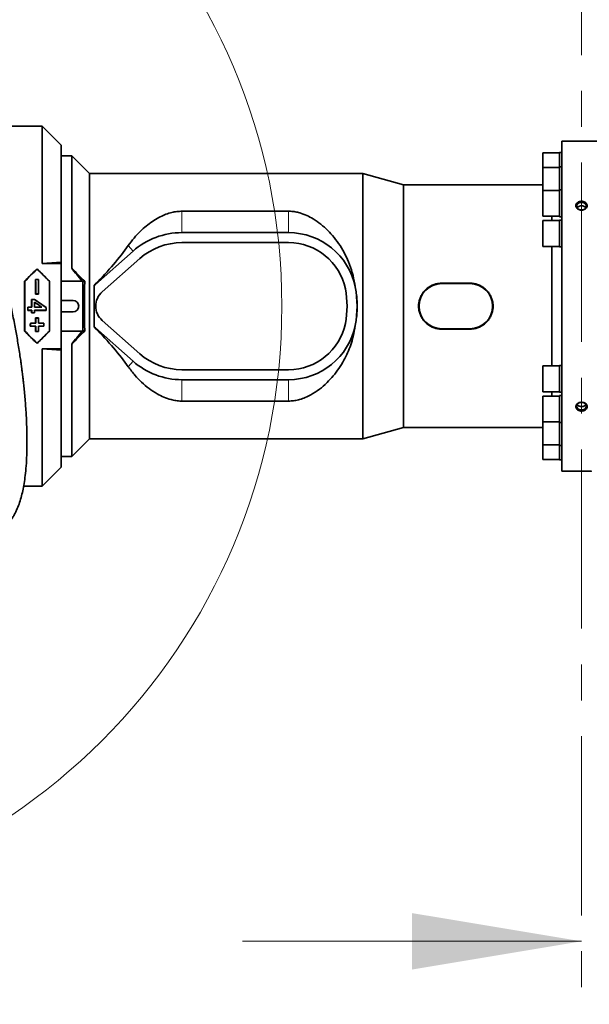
# Model space of a CAD drawing. Header units: millimetres. Extents: x 0 to 11920, y 0 to 8400.
# Tile 93 of 121: x 8437 to 8841, y 3374 to 4072. Entities that reach past the tile are written whole.
import ezdxf

# ---------------------------------------------------------------- set-up
doc = ezdxf.new("R2010")
doc.units = ezdxf.units.MM
doc.header["$LTSCALE"] = 20
doc.linetypes.add('CENTER', pattern=[10.16, 6.35, -1.27, 1.27, -1.27])
doc.layers.add('SVART_TEXT', color=7, linetype='Continuous')
doc.styles.add('SLDTEXTSTYLE0', font='TXT', dxfattribs={"width": 0.605})
doc.dimstyles.new('SLDDIMSTYLE16', dxfattribs={"dimtxt": 70, "dimasz": 70, "dimexe": 0, "dimexo": 0.0625, "dimgap": 17.5, "dimtad": 1, "dimdec": 1, "dimrnd": 1e-09, "dimzin": 12, "dimdsep": 46, "dimtxsty": 'SLDTEXTSTYLE0', "dimsah": 1, "dimcen": 0.09, "dimse1": 1, "dimsd1": 1, "dimadec": 0, "dimazin": 3, "dimtfac": 1, "dimtofl": 0, "dimtmove": 0, "dimatfit": 3, "dimfxl": 1, "dimfrac": 2, "dimtolj": 1, "dimtzin": 12, "dimarcsym": 0})
doc.dimstyles.new('SLDDIMSTYLE4', dxfattribs={"dimtxt": 0.18, "dimasz": 20, "dimexe": 0, "dimexo": 0.0625, "dimgap": 0, "dimtad": 0, "dimtih": 1, "dimtoh": 1, "dimdec": 0, "dimrnd": 1e-09, "dimzin": 0, "dimdsep": 46, "dimtxsty": 'Standard', "dimblk1": 'DOT', "dimblk2": 'DOT', "dimsah": 1, "dimcen": 0.09, "dimadec": 0, "dimazin": 0, "dimtfac": 20, "dimtdec": 0, "dimtofl": 0, "dimtmove": 0, "dimatfit": 3, "dimldrblk": 'DOT', "dimfxl": 1, "dimfrac": 2, "dimtolj": 1, "dimtzin": 0, "dimarcsym": 0})

# ---------------------------------------------------------------- blocks, each defined once
blk = doc.blocks.new('_Dot')
at = {"color": 0, "linetype": 'ByBlock', "lineweight": -2}
blk.add_line((-0.5, 0), (-1, 0), dxfattribs=at)
at = {"color": 0, "linetype": 'ByBlock', "const_width": 0.5}
blk.add_lwpolyline([(-0.25, 0, 1), (0.25, 0, 1)], format="xyb", close=True, dxfattribs=at)
blk = doc.blocks.new('_D_86')
at = {"layer": 'SVART_TEXT'}
for p, q in [((9791.23, 3182.65), (9791.23, 3479.77)), ((9791.23, 3449.77), (9573.67, 3449.77))]:
    blk.add_line(p, q, dxfattribs=at)
blk.add_solid([(9791.23, 3449.77), (9721.23, 3459.77), (9721.23, 3439.77)], dxfattribs=at)
at = {"layer": 'SVART_TEXT', "insert": (9573.67, 3540.01), "char_height": 70, "attachment_point": 1, "style": 'SLDTEXTSTYLE0'}
blk.add_mtext('*)', dxfattribs=at)
blk = doc.blocks.new('_D_87')
at = {"layer": 'SVART_TEXT'}
for p, q in [((9790.83, 3127.75), (9790.83, 3599.99)), ((9790.83, 3569.99), (9573.67, 3569.99))]:
    blk.add_line(p, q, dxfattribs=at)
blk.add_solid([(9790.83, 3569.99), (9720.83, 3579.99), (9720.83, 3559.99)], dxfattribs=at)
at = {"layer": 'SVART_TEXT', "insert": (9573.67, 3660.22), "char_height": 70, "attachment_point": 1, "style": 'SLDTEXTSTYLE0'}
blk.add_mtext('*)', dxfattribs=at)

msp = doc.modelspace()

# ---------------------------------------------------------------- linework, layer by layer
at = {"color": 7, "linetype": 'CENTER', "lineweight": 18}
msp.add_line((8835.277308, 4173.523251), (8835.277308, 3378.585567), dxfattribs=at)
at = {"color": 7, "linetype": 'Continuous', "lineweight": 35}
for p, q in [((8421.473873, 3996.135074), (8453.277308, 3996.135074)), ((8466.777308, 3982.635074), (8453.277308, 3996.135074)), ((8453.277308, 3898.957813), (8453.277308, 3996.135074)), ((8847.277308, 3985.635074), (8821.277308, 3985.635074)), ((8821.277308, 3751.635074), (8821.277308, 3985.635074)), ((8466.777308, 3899.699692), (8466.777308, 3982.635074)), ((8819.777308, 3977.260434), (8807.777308, 3977.260434)), ((8807.777308, 3977.260434), (8807.777308, 3966.97069)), ((8821.277308, 3977.625434), (8819.777308, 3977.625434)), ((8819.777308, 3967.33569), (8819.777308, 3977.625434)), ((8474.277308, 3975.135074), (8466.777308, 3975.135074)), ((8486.777308, 3962.635074), (8474.277308, 3975.135074)), ((8474.277308, 3975.135074), (8474.277308, 3895.449948)), ((8819.777308, 3966.97069), (8807.777308, 3966.97069)), ((8807.777308, 3966.97069), (8807.777308, 3950.602072)), ((8821.277308, 3967.33569), (8819.777308, 3967.33569)), ((8819.777308, 3950.967072), (8819.777308, 3967.33569)), ((8680.43024, 3962.635074), (8486.777308, 3962.635074)), ((8486.777308, 3774.635074), (8486.777308, 3962.635074)), ((8709.277308, 3954.635074), (8680.43024, 3962.635074)), ((8680.43024, 3774.635074), (8680.43024, 3962.635074)), ((8807.777308, 3954.635074), (8709.277308, 3954.635074)), ((8709.277308, 3782.635074), (8709.277308, 3954.635074)), ((8819.777308, 3950.602072), (8807.777308, 3950.602072)), ((8807.777308, 3950.602072), (8807.777308, 3932.332072)), ((8821.277308, 3950.967072), (8819.777308, 3950.967072)), ((8819.777308, 3931.967072), (8819.777308, 3950.967072)), ((8552.277308, 3935.874707), (8627.873226, 3935.874707)), ((8807.777308, 3932.332072), (8819.777308, 3932.332072)), ((8819.777308, 3929.270074), (8807.777308, 3929.270074)), ((8807.777308, 3929.270074), (8807.777308, 3911.000074)), ((8814.28651, 3929.270074), (8814.28651, 3932.332072)), ((8819.777308, 3931.967072), (8821.277308, 3931.967072)), ((8821.277308, 3929.635074), (8819.777308, 3929.635074)), ((8819.777308, 3910.635074), (8819.777308, 3929.635074)), ((8552.277308, 3920.735074), (8627.873226, 3920.735074)), ((8491.116255, 3884.053752), (8517.726781, 3907.630857)), ((8552.277308, 3913.635074), (8560.277308, 3913.635074)), ((8560.277308, 3913.735074), (8610.277308, 3913.735074)), ((8560.277308, 3913.635074), (8560.277308, 3913.735074)), ((8610.277308, 3913.735074), (8610.277308, 3913.635074)), ((8610.277308, 3913.635074), (8627.873226, 3913.635074)), ((8807.777308, 3911.000074), (8819.777308, 3911.000074)), ((8814.28651, 3826.270074), (8814.28651, 3911.000074)), ((8819.777308, 3910.635074), (8821.277308, 3910.635074)), ((8495.824676, 3878.739547), (8522.435202, 3902.316653)), ((8449.777308, 3895.045819), (8449.777308, 3894.89662)), ((8466.777308, 3899.699692), (8453.277308, 3898.957813)), ((8453.277308, 3898.957813), (8466.777308, 3898.957813)), ((8466.777308, 3898.957813), (8466.777308, 3899.699692)), ((8466.777308, 3898.957813), (8466.777308, 3838.312334)), ((8440.985301, 3886.36694), (8441.090835, 3886.323226)), ((8448.761395, 3887.525987), (8448.707961, 3887.579421)), ((8450.846654, 3887.579421), (8448.707961, 3887.579421)), ((8448.761395, 3887.525987), (8450.793221, 3887.525987)), ((8450.793221, 3887.525987), (8450.846654, 3887.579421)), ((8458.569314, 3886.36694), (8458.46378, 3886.323226)), ((8481.637035, 3886.446587), (8466.777308, 3886.446587)), ((8482.19893, 3885.791042), (8481.637035, 3886.446587)), ((8483.512828, 3886.277085), (8482.19893, 3885.791042)), ((8482.19893, 3851.479105), (8482.19893, 3885.791042)), ((8490.193397, 3883.302511), (8491.008365, 3884.175524)), ((8490.193397, 3883.302511), (8490.277308, 3883.267572)), ((8490.277308, 3882.309868), (8490.277308, 3883.267572)), ((8490.277308, 3854.960279), (8490.277308, 3882.309868)), ((8674.99019, 3882.309868), (8675.001821, 3882.255158)), ((8736.277308, 3884.920382), (8756.277308, 3884.920382)), ((8736.277308, 3884.635074), (8756.277308, 3884.635074)), ((8445.975452, 3873.302314), (8445.922905, 3873.354861)), ((8445.922905, 3873.354861), (8447.999224, 3873.354861)), ((8447.982923, 3873.302314), (8445.975452, 3873.302314)), ((8447.982923, 3873.302314), (8447.999224, 3873.354861)), ((8448.820153, 3877.30292), (8448.767811, 3877.250577)), ((8448.767811, 3877.250577), (8450.786805, 3877.250577)), ((8450.734462, 3877.30292), (8448.820153, 3877.30292)), ((8450.734462, 3877.30292), (8450.786805, 3877.250577)), ((8466.777308, 3872.635074), (8475.277308, 3872.635074)), ((8443.208952, 3865.701333), (8443.156465, 3865.648846)), ((8445.925696, 3865.648846), (8443.156465, 3865.648846)), ((8443.210633, 3867.932518), (8443.158239, 3867.984912)), ((8443.158239, 3867.984912), (8445.92747, 3867.984912)), ((8443.208952, 3865.701333), (8445.978183, 3865.701333)), ((8445.979863, 3867.932518), (8443.210633, 3867.932518)), ((8445.978183, 3865.701333), (8445.925696, 3865.648846)), ((8445.979863, 3867.932518), (8445.92747, 3867.984912)), ((8447.863214, 3867.932518), (8447.915607, 3867.984912)), ((8453.131644, 3867.932518), (8447.863214, 3867.932518)), ((8447.864871, 3871.549433), (8447.917174, 3871.450034)), ((8447.864894, 3865.701333), (8456.172587, 3865.701333)), ((8447.864894, 3865.701333), (8447.917381, 3865.648846)), ((8447.915607, 3867.984912), (8452.962877, 3867.984912)), ((8456.225074, 3865.648846), (8447.917381, 3865.648846)), ((8453.131644, 3867.932518), (8452.962877, 3867.984912)), ((8456.170994, 3867.675926), (8456.223393, 3867.703512)), ((8456.172587, 3865.701333), (8456.225074, 3865.648846)), ((8445.975452, 3863.967833), (8445.922905, 3863.915286)), ((8447.920172, 3863.915286), (8445.922905, 3863.915286)), ((8445.975452, 3863.967833), (8447.867625, 3863.967833)), ((8447.867625, 3863.967833), (8447.920172, 3863.915286)), ((8448.821037, 3860.216344), (8448.768696, 3860.268686)), ((8450.78592, 3860.268686), (8448.768696, 3860.268686)), ((8448.821037, 3860.216344), (8450.733578, 3860.216344)), ((8450.733578, 3860.216344), (8450.78592, 3860.268686)), ((8475.277308, 3864.635074), (8466.777308, 3864.635074)), ((8522.435202, 3834.953495), (8495.824676, 3858.5306)), ((8445.044377, 3854.527143), (8444.991322, 3854.474088)), ((8444.991322, 3854.474088), (8448.741322, 3854.474088)), ((8445.055071, 3856.482311), (8445.002684, 3856.534697)), ((8448.752684, 3856.534697), (8445.002684, 3856.534697)), ((8448.794377, 3854.527143), (8445.044377, 3854.527143)), ((8445.055071, 3856.482311), (8448.805071, 3856.482311)), ((8448.794377, 3854.527143), (8448.741322, 3854.474088)), ((8448.805071, 3856.482311), (8448.752684, 3856.534697)), ((8450.749545, 3856.482311), (8450.801931, 3856.534697)), ((8450.749545, 3856.482311), (8454.499545, 3856.482311)), ((8454.510238, 3854.527143), (8450.760238, 3854.527143)), ((8450.760238, 3854.527143), (8450.813293, 3854.474088)), ((8454.551931, 3856.534697), (8450.801931, 3856.534697)), ((8450.813293, 3854.474088), (8454.563293, 3854.474088)), ((8454.499545, 3856.482311), (8454.551931, 3856.534697)), ((8454.510238, 3854.527143), (8454.563293, 3854.474088)), ((8481.637035, 3850.823561), (8482.19893, 3851.479105)), ((8483.512828, 3850.993063), (8482.19893, 3851.479105)), ((8490.193397, 3853.967636), (8490.277308, 3854.002576)), ((8491.008365, 3853.094624), (8490.193397, 3853.967636)), ((8490.277308, 3854.002576), (8490.277308, 3854.960279)), ((8517.726781, 3829.63929), (8491.116255, 3853.216395)), ((8675.001821, 3855.01499), (8674.99019, 3854.960279)), ((8756.277308, 3852.635074), (8736.277308, 3852.635074)), ((8756.277308, 3852.349766), (8736.277308, 3852.349766)), ((8440.985301, 3850.903208), (8441.090835, 3850.946922)), ((8448.769154, 3850.75192), (8448.715807, 3850.698573)), ((8448.715807, 3850.698573), (8450.838808, 3850.698573)), ((8450.785461, 3850.75192), (8448.769154, 3850.75192)), ((8450.785461, 3850.75192), (8450.838808, 3850.698573)), ((8458.569314, 3850.903208), (8458.46378, 3850.946922)), ((8466.777308, 3850.823561), (8481.637035, 3850.823561)), ((8449.777308, 3842.224329), (8449.777308, 3842.373527)), ((8453.277308, 3838.312334), (8466.777308, 3838.312334)), ((8453.277308, 3741.135074), (8453.277308, 3838.312334)), ((8453.277308, 3838.312334), (8466.777308, 3837.570455)), ((8466.777308, 3837.570455), (8466.777308, 3838.312334)), ((8466.777308, 3754.635074), (8466.777308, 3837.570455)), ((8474.277308, 3841.820199), (8474.277308, 3762.135074)), ((8560.277308, 3823.635074), (8552.277308, 3823.635074)), ((8560.277308, 3823.535074), (8560.277308, 3823.635074)), ((8610.277308, 3823.535074), (8560.277308, 3823.535074)), ((8610.277308, 3823.635074), (8610.277308, 3823.535074)), ((8627.873226, 3823.635074), (8610.277308, 3823.635074)), ((8819.777308, 3826.270074), (8807.777308, 3826.270074)), ((8807.777308, 3826.270074), (8807.777308, 3808.000074)), ((8821.277308, 3826.635074), (8819.777308, 3826.635074)), ((8819.777308, 3807.635074), (8819.777308, 3826.635074)), ((8627.873226, 3816.535074), (8552.277308, 3816.535074)), ((8807.777308, 3808.000074), (8819.777308, 3808.000074)), ((8819.777308, 3804.938075), (8807.777308, 3804.938075)), ((8807.777308, 3804.938075), (8807.777308, 3786.668075)), ((8814.28651, 3804.938075), (8814.28651, 3808.000074)), ((8819.777308, 3807.635074), (8821.277308, 3807.635074)), ((8821.277308, 3805.303075), (8819.777308, 3805.303075)), ((8819.777308, 3786.303075), (8819.777308, 3805.303075)), ((8627.873226, 3801.395441), (8552.277308, 3801.395441)), ((8680.43024, 3774.635074), (8709.277308, 3782.635074)), ((8709.277308, 3782.635074), (8807.777308, 3782.635074)), ((8807.777308, 3786.668075), (8819.777308, 3786.668075)), ((8807.777308, 3786.668075), (8807.777308, 3770.299457)), ((8819.777308, 3786.303075), (8821.277308, 3786.303075)), ((8819.777308, 3769.934457), (8819.777308, 3786.303075)), ((8474.277308, 3762.135074), (8486.777308, 3774.635074)), ((8486.777308, 3774.635074), (8680.43024, 3774.635074)), ((8807.777308, 3770.299457), (8819.777308, 3770.299457)), ((8807.777308, 3770.299457), (8807.777308, 3760.009714)), ((8819.777308, 3769.934457), (8821.277308, 3769.934457)), ((8819.777308, 3759.644714), (8819.777308, 3769.934457)), ((8466.777308, 3762.135074), (8474.277308, 3762.135074)), ((8453.277308, 3741.135074), (8466.777308, 3754.635074)), ((8807.777308, 3760.009714), (8819.777308, 3760.009714)), ((8819.777308, 3759.644714), (8821.277308, 3759.644714)), ((8821.277308, 3751.635074), (8828.373012, 3751.635074)), ((8453.277308, 3741.135074), (8440.262168, 3741.135074))]:
    msp.add_line(p, q, dxfattribs=at)
at = {"color": 8, "linetype": 'Continuous', "lineweight": 18}
for p, q in [((8552.277308, 3935.874707), (8552.277308, 3920.735074)), ((8627.873226, 3935.874707), (8627.873226, 3920.735074)), ((8514.290924, 3911.508771), (8517.726781, 3907.630857)), ((8491.008365, 3884.175524), (8491.116255, 3884.053752)), ((8675.001821, 3882.255158), (8675.001408, 3882.255074)), ((8736.277308, 3884.920382), (8736.277308, 3884.635074)), ((8756.277308, 3884.920382), (8756.277308, 3884.635074)), ((8491.008365, 3853.094624), (8491.116255, 3853.216395)), ((8675.001821, 3855.01499), (8675.001408, 3855.015074)), ((8736.277308, 3852.349766), (8736.277308, 3852.635074)), ((8756.277308, 3852.349766), (8756.277308, 3852.635074)), ((8514.290924, 3825.761377), (8517.726781, 3829.63929)), ((8552.277308, 3801.395441), (8552.277308, 3816.535074)), ((8627.873226, 3801.395441), (8627.873226, 3816.535074))]:
    msp.add_line(p, q, dxfattribs=at)
at = {"color": 7, "linetype": 'Continuous', "lineweight": 18}
msp.add_line((8595.277308, 3418.585567), (8835.277308, 3418.585567), dxfattribs=at)
at = {"color": 7, "linetype": 'Continuous', "lineweight": 35, "flags": 128}
for points in [[(8835.277308, 3936.782284), (8836.381286, 3936.928436), (8837.365631, 3937.351056), (8838.123674, 3938.004346), (8838.573269, 3938.817512), (8838.665695, 3939.702435), (8838.390937, 3940.563219), (8837.778769, 3941.306585), (8836.895529, 3941.851979), (8835.836929, 3942.140297), (8834.717686, 3942.140297), (8833.659087, 3941.851979), (8832.775846, 3941.306585), (8832.163678, 3940.563219), (8831.88892, 3939.702435), (8831.981347, 3938.817512), (8832.430942, 3938.004346), (8833.188985, 3937.351056), (8834.17333, 3936.928436), (8835.277308, 3936.782284)], [(8835.277308, 3795.093061), (8836.381286, 3795.239214), (8837.365631, 3795.661834), (8838.123674, 3796.315124), (8838.573269, 3797.12829), (8838.665695, 3798.013212), (8838.390937, 3798.873996), (8837.778769, 3799.617363), (8836.895529, 3800.162756), (8835.836929, 3800.451075), (8834.717686, 3800.451075), (8833.659087, 3800.162756), (8832.775846, 3799.617363), (8832.163678, 3798.873996), (8831.88892, 3798.013212), (8831.981347, 3797.12829), (8832.430942, 3796.315124), (8833.188985, 3795.661834), (8834.17333, 3795.239214), (8835.277308, 3795.093061)]]:
    msp.add_lwpolyline(points, dxfattribs=at)
at = {"color": 7, "linetype": 'Continuous', "lineweight": 18}
msp.add_circle((8187.61595, 3868.635074), 435.477487, dxfattribs=at)
at = {"color": 7, "linetype": 'Continuous', "lineweight": 35}
for centre, radius, start, end in [((8552.277308, 3868.635074), 52.1, 90, 131.54115882), ((8627.873226, 3872.635074), 48.1, 11.603582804, 90), ((8552.277308, 3868.635074), 45, 90, 131.54115882), ((8627.873226, 3872.635074), 41, 11.536959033, 90), ((8504.777308, 3868.635074), 20.6, 131.54115882, 134.739413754), ((8608.277308, 3868.635074), 61, 348.463040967, 11.536959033), ((8627.873226, 3872.635074), 48.1, 11.536959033, 11.603582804), ((8608.277308, 3868.635074), 68.1, 348.463040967, 11.536959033), ((8736.277308, 3868.635074), 16, 90, 270), ((8756.277308, 3868.635074), 16, 270, 90), ((8475.277308, 3868.635074), 4, 270, 90), ((8504.777308, 3868.635074), 13.5, 131.54115882, 228.45884118), ((8504.777308, 3868.635074), 20.6, 225.260586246, 228.45884118), ((8627.873226, 3864.635074), 41, 270, 348.463040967), ((8627.873226, 3864.635074), 48.1, 270, 348.396417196), ((8627.873226, 3864.635074), 48.1, 348.396417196, 348.463040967), ((8552.277308, 3868.635074), 45, 228.45884118, 270), ((8552.277308, 3868.635074), 52.1, 228.45884118, 270)]:
    msp.add_arc(centre, radius, start, end, dxfattribs=at)
for centre, major_axis, ratio, start_param, end_param in [((8395.97857, 3868.635074), (129.392245, 85.143247), 0.3078429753, 5.3160567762, 5.6235817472), ((8432.611367, 3868.635074), (127.762731, 127.412303), 0.0370070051, 1.3992342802, 1.4683623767), ((8432.611367, 3868.635074), (125.75861, 125.413678), 0.0370070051, 1.3970747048, 1.4664758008), ((8466.943249, 3868.635074), (127.762731, -127.412303), 0.0370070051, 1.6732302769, 1.7423583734), ((8466.943249, 3868.635074), (125.75861, -125.413678), 0.0370070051, 1.6751168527, 1.7445179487), ((8516.339883, 3868.635074), (-92.713498, 106.047212), 0.1058112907, 1.2240295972, 1.3105177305), ((8301.879242, 4107.690559), (-244.160626, 273.790684), 0.0514262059, 2.4107007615, 2.4654577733), ((8447.602358, 3868.635074), (0, 127.5), 0.0524077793, 1.4312706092, 1.7103220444), ((8447.602358, 3868.635074), (0, 125.5), 0.0524077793, 1.4293840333, 1.7122086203), ((8442.206151, 3868.635074), (0, 125.5), 0.0524077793, 4.7810924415, 4.8639191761), ((8442.206151, 3868.635074), (0, 126.5), 0.0524077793, 4.7809632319, 4.86228496), ((8457.348465, 3868.635074), (0, 126.5), 0.0524077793, 1.4209003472, 1.5022220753), ((8457.348465, 3868.635074), (0, 125.5), 0.0524077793, 1.419266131, 1.5020928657), ((8451.952258, 3868.635074), (0, 125.5), 0.0524077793, 4.5709766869, 4.8538012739), ((8451.952258, 3868.635074), (0, 127.5), 0.0524077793, 4.5728632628, 4.851914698), ((8495.266736, 3868.635074), (0, 84.661869), 0.1419497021, 1.3608759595, 1.7807166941), ((8438.726566, 3868.635074), (0, 94), 0.5543090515, 4.8583835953, 4.8690657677), ((8495.151231, 3868.635074), (0, 94), 0.0524077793, 1.4248017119, 1.7167909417), ((8439.350382, 3868.635074), (0, 125.5), 0.0524077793, 4.7072083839, 4.7500057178), ((8439.350382, 3868.635074), (0, 126.5), 0.0524077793, 4.7068351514, 4.7492925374), ((8466.487153, 3868.635074), (184.600956, -126.381884), 0.0296059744, 4.6322680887, 4.6767539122), ((8466.487153, 3868.635074), (183.141659, -125.382818), 0.0296059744, 4.6315549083, 4.6765945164), ((8436.581151, 3868.635074), (0, 125.5), 0.0524077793, 4.688592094, 4.7072083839), ((8436.581151, 3868.635074), (0, 126.5), 0.0524077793, 4.6891952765, 4.7068351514), ((8439.350382, 3868.635074), (0, 125.5), 0.0524077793, 4.674772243, 4.688592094), ((8439.350382, 3868.635074), (0, 126.5), 0.0524077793, 4.6754854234, 4.6891952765), ((8454.492695, 3868.635074), (0, 126.5), 0.0524077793, 1.5477558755, 1.5763501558), ((8440.402904, 3868.635074), (184.434519, -126.381952), 0.0296241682, 1.5220376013, 1.5506318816), ((8454.492695, 3868.635074), (0, 126.5), 0.0524077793, 1.5939900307, 1.6076998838), ((8454.492695, 3868.635074), (0, 125.5), 0.0524077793, 1.54836448, 1.5759769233), ((8440.402904, 3868.635074), (182.976539, -125.382885), 0.0296241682, 1.5224108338, 1.5500232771), ((8454.492695, 3868.635074), (0, 125.5), 0.0524077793, 1.5945932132, 1.6084130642), ((8462.800388, 3868.635074), (0, 126.5), 0.0524077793, 1.5783785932, 1.5939900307), ((8462.800388, 3868.635074), (0, 125.5), 0.0524077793, 1.5782191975, 1.5945932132), ((8442.206151, 3868.635074), (0, 125.5), 0.0524077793, 4.615821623, 4.6456750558), ((8442.206151, 3868.635074), (0, 126.5), 0.0524077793, 4.6161713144, 4.6457885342), ((8457.348465, 3868.635074), (0, 126.5), 0.0524077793, 1.637396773, 1.6670139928), ((8457.348465, 3868.635074), (0, 125.5), 0.0524077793, 1.6375102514, 1.6673636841), ((8438.456151, 3868.635074), (0, 125.5), 0.0524077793, 4.5993116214, 4.615821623), ((8438.456151, 3868.635074), (0, 126.5), 0.0524077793, 4.600631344, 4.6161713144), ((8442.206151, 3868.635074), (0, 125.5), 0.0524077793, 4.5689775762, 4.5993116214), ((8442.206151, 3868.635074), (0, 126.5), 0.0524077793, 4.5705450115, 4.600631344), ((8457.348465, 3868.635074), (0, 126.5), 0.0524077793, 1.6825539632, 1.7126402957), ((8457.348465, 3868.635074), (0, 125.5), 0.0524077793, 1.6838736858, 1.7142077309), ((8461.098465, 3868.635074), (0, 126.5), 0.0524077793, 1.6670139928, 1.6825539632), ((8461.098465, 3868.635074), (0, 125.5), 0.0524077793, 1.6673636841, 1.6838736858), ((8438.726566, 3868.635074), (0, 94), 0.5543090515, 4.555712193, 4.5663943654), ((8395.97857, 3868.635074), (129.392245, -85.143247), 0.3078429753, 0.65960356, 0.967128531), ((8432.611367, 3868.635074), (127.762731, -127.412303), 0.0370070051, 4.8148229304, 4.883951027), ((8432.611367, 3868.635074), (125.75861, -125.413678), 0.0370070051, 4.8167095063, 4.8861106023), ((8466.943249, 3868.635074), (125.75861, 125.413678), 0.0370070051, 4.5386673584, 4.6080684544), ((8466.943249, 3868.635074), (127.762731, 127.412303), 0.0370070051, 4.5408269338, 4.6099550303), ((8301.879242, 3629.579588), (244.160626, 273.790684), 0.0514262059, 0.6761348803, 0.7308918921), ((8516.339883, 3868.635074), (92.713498, 106.047212), 0.1058112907, 1.831074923, 1.9175630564)]:
    msp.add_ellipse(centre, major_axis=major_axis, ratio=ratio, start_param=start_param, end_param=end_param, dxfattribs=at)
for points, knots in [([(8421.245649, 3707.698251), (8421.805427, 3708.013302), (8423.370067, 3708.893907), (8425.619683, 3710.691619), (8427.937666, 3712.886106), (8429.858378, 3715.093027), (8431.502819, 3717.309262), (8432.929003, 3719.545299), (8434.194183, 3721.829612), (8435.574724, 3724.68732), (8437.035296, 3728.314938), (8438.476078, 3732.861883), (8439.670249, 3737.730524), (8440.648934, 3742.97341), (8441.456702, 3748.834608), (8442.09272, 3755.572458), (8442.513615, 3763.229323), (8442.677567, 3771.63102), (8442.573084, 3780.534002), (8442.26561, 3788.35781), (8441.878885, 3794.952333), (8441.4994, 3800.238849), (8441.057384, 3805.470683), (8440.584497, 3810.374238), (8440.150202, 3814.438845), (8439.790793, 3817.576194), (8439.515701, 3819.868599), (8439.282772, 3821.742812), (8439.04873, 3823.575017), (8438.733872, 3825.968004), (8438.274236, 3829.315817), (8437.641009, 3833.678132), (8436.878063, 3838.613077), (8436.033232, 3843.745628), (8435.159925, 3848.756253), (8433.898484, 3855.6263), (8432.178831, 3864.298067), (8430.246807, 3873.1439), (8428.593413, 3880.214792), (8427.288211, 3885.550283), (8426.010029, 3890.553052), (8424.846332, 3894.934919), (8423.818097, 3898.685398), (8422.801715, 3902.2929), (8421.586895, 3906.48266), (8420.040171, 3911.627979), (8418.150814, 3917.643538), (8416.017635, 3924.117818), (8413.703063, 3930.80413), (8411.230248, 3937.59848), (8408.59147, 3944.487534), (8405.958434, 3951.010404), (8403.496751, 3956.816782), (8401.394888, 3961.573208), (8399.646633, 3965.394394), (8398.350408, 3968.149874), (8397.269859, 3970.404133), (8396.148011, 3972.706472), (8394.635253, 3975.740608), (8392.711499, 3979.4848), (8390.353826, 3983.91093), (8387.523211, 3988.975784), (8384.868148, 3993.544764), (8383.082221, 3996.375143), (8382.466105, 3997.351577)], [0, 0, 0, 0, 0.0123506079, 0.0345213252, 0.0540575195, 0.0712134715, 0.0870515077, 0.1017523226, 0.1153585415, 0.1287974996, 0.1510842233, 0.1736748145, 0.1952170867, 0.216098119, 0.2384387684, 0.2627186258, 0.2890997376, 0.3171599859, 0.3454293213, 0.373840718, 0.389807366, 0.4058051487, 0.421825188, 0.4369579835, 0.4497293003, 0.4580503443, 0.4648345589, 0.4700614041, 0.4746553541, 0.4810682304, 0.4912446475, 0.5042438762, 0.5195437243, 0.5346794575, 0.5493475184, 0.5635302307, 0.5949541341, 0.6254075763, 0.6411875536, 0.657120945, 0.6723800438, 0.6853022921, 0.6958251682, 0.7055598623, 0.7172627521, 0.7330059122, 0.7513296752, 0.7709498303, 0.7910238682, 0.811532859, 0.8324554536, 0.8537678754, 0.8713539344, 0.8860869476, 0.897988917, 0.9070884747, 0.9119828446, 0.9192493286, 0.92887123, 0.9408193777, 0.9550548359, 0.9715277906, 0.9901775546, 1, 1, 1, 1]), ([(8831.265174, 3940.110745), (8831.26858, 3939.792751), (8831.275717, 3939.126471), (8831.797254, 3938.165468), (8832.685294, 3937.35632), (8833.874484, 3936.816058), (8835.232, 3936.616664), (8836.607611, 3936.79307), (8837.834324, 3937.329985), (8838.761616, 3938.158404), (8839.282501, 3939.169033), (8839.349026, 3940.237154), (8838.967624, 3941.245749), (8838.184417, 3942.094997), (8837.077282, 3942.701125), (8835.757368, 3942.99729), (8834.370037, 3942.942566), (8833.077499, 3942.534604), (8832.048442, 3941.816434), (8831.432182, 3940.961141), (8831.314144, 3940.360095), (8831.265174, 3940.110745)], [0, 0, 0, 0, 0.0477806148, 0.1001129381, 0.1528304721, 0.2063465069, 0.2607050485, 0.3156035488, 0.3705359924, 0.4249716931, 0.4785568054, 0.5313068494, 0.5836417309, 0.6361793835, 0.6894220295, 0.7435350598, 0.7983127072, 0.8532941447, 0.9079361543, 0.9618063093, 1, 1, 1, 1]), ([(8514.290924, 3911.508771), (8515.641033, 3913.33264), (8518.341308, 3916.980454), (8522.660683, 3921.555458), (8526.989601, 3925.464329), (8531.322637, 3928.726051), (8535.670206, 3931.364073), (8539.971362, 3933.406655), (8543.919261, 3934.772426), (8547.810488, 3935.602176), (8550.542208, 3935.861065), (8552.032926, 3935.872786), (8552.277308, 3935.874707)], [0, 0, 0, 0, 0.1470138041, 0.2940337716, 0.4131826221, 0.5324797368, 0.6514446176, 0.744306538, 0.8370184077, 0.9112875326, 0.9854568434, 1, 1, 1, 1]), ([(8627.873226, 3935.874707), (8628.335655, 3935.867599), (8629.912858, 3935.843354), (8632.584643, 3935.528099), (8636.480696, 3934.638657), (8640.780848, 3933.014131), (8645.768928, 3930.326204), (8650.772866, 3926.803345), (8655.677775, 3922.38322), (8660.227814, 3917.315675), (8664.41138, 3911.590471), (8668.118693, 3905.190397), (8671.228018, 3898.156432), (8673.68005, 3890.529714), (8674.553545, 3885.049389), (8674.99019, 3882.309868)], [0, 0, 0, 0, 0.0169035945, 0.0576528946, 0.0984509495, 0.1662312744, 0.2341930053, 0.323759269, 0.4136481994, 0.5033580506, 0.600349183, 0.6975911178, 0.7944885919, 0.8972683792, 1, 1, 1, 1]), ([(8838.304287, 3938.32821), (8838.111904, 3938.572701), (8837.717955, 3939.073353), (8836.758263, 3939.576074), (8835.644974, 3939.822549), (8834.47941, 3939.766495), (8833.419882, 3939.410534), (8832.627311, 3938.890991), (8832.360655, 3938.446343), (8832.257275, 3938.273957)], [0, 0, 0, 0, 0.1449138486, 0.2967457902, 0.448578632, 0.6003513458, 0.7520967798, 0.9038903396, 1, 1, 1, 1]), ([(8675.001821, 3882.255158), (8675.283751, 3880.781592), (8675.847599, 3877.834524), (8676.315295, 3873.282081), (8676.486357, 3868.657382), (8676.318204, 3864.03038), (8675.852595, 3859.462549), (8675.286067, 3856.500935), (8675.001821, 3855.01499)], [0, 0, 0, 0, 0.1647986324, 0.3295902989, 0.499190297, 0.6687902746, 0.8338204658, 1, 1, 1, 1]), ([(8736.277308, 3852.349766), (8735.36363, 3852.394775), (8733.536235, 3852.484796), (8730.872561, 3853.186607), (8728.365897, 3854.293942), (8726.069757, 3855.805475), (8724.058619, 3857.688239), (8722.377387, 3859.887178), (8721.097239, 3862.348337), (8720.246146, 3864.980418), (8719.863462, 3867.707775), (8719.932761, 3870.433363), (8720.461271, 3873.092068), (8721.408238, 3875.620267), (8722.768044, 3877.954965), (8724.5004, 3880.055117), (8726.576275, 3881.842816), (8728.938919, 3883.281464), (8731.521966, 3884.291582), (8734.001811, 3884.838163), (8735.602216, 3884.895989), (8736.277308, 3884.920382)], [0, 0, 0, 0, 0.0533301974, 0.1066627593, 0.1599706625, 0.2132814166, 0.2671132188, 0.3209428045, 0.3749327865, 0.428917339, 0.4820214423, 0.5351244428, 0.5874437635, 0.6397672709, 0.6924464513, 0.7451294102, 0.7988193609, 0.8525080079, 0.9065449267, 0.9605782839, 1, 1, 1, 1]), ([(8756.277308, 3884.920382), (8757.190985, 3884.875372), (8759.018381, 3884.785352), (8761.682055, 3884.08354), (8764.188718, 3882.976205), (8766.484858, 3881.464673), (8768.495997, 3879.581909), (8770.177228, 3877.38297), (8771.457377, 3874.92181), (8772.308469, 3872.289729), (8772.691153, 3869.562373), (8772.621854, 3866.836784), (8772.093344, 3864.178079), (8771.146378, 3861.649881), (8769.786571, 3859.315183), (8768.054216, 3857.215031), (8765.97834, 3855.427332), (8763.615696, 3853.988684), (8761.032649, 3852.978566), (8758.552805, 3852.431985), (8756.952399, 3852.374158), (8756.277308, 3852.349766)], [0, 0, 0, 0, 0.0533301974, 0.1066627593, 0.1599706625, 0.2132814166, 0.2671132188, 0.3209428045, 0.3749327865, 0.428917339, 0.4820214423, 0.5351244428, 0.5874437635, 0.6397672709, 0.6924464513, 0.7451294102, 0.7988193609, 0.8525080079, 0.9065449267, 0.9605782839, 1, 1, 1, 1]), ([(8674.99019, 3854.960279), (8674.577063, 3852.323995), (8673.84232, 3847.63538), (8671.917962, 3841.211156), (8669.731905, 3835.59077), (8666.967306, 3829.993406), (8663.604463, 3824.502989), (8659.606079, 3819.205713), (8654.991921, 3814.218462), (8649.739094, 3809.629913), (8644.527039, 3806.185698), (8639.759742, 3803.846661), (8635.958091, 3802.493976), (8632.25183, 3801.680062), (8629.626641, 3801.41275), (8628.164183, 3801.398313), (8627.873226, 3801.395441)], [0, 0, 0, 0, 0.0987802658, 0.1756800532, 0.2527882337, 0.3297402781, 0.4185159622, 0.5075072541, 0.5963106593, 0.6942369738, 0.7920353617, 0.8478940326, 0.903654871, 0.9465379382, 0.9893636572, 1, 1, 1, 1]), ([(8552.277308, 3801.395441), (8552.084243, 3801.396649), (8550.685947, 3801.405398), (8548.084818, 3801.630962), (8543.937512, 3802.470563), (8539.426012, 3804.05095), (8534.214819, 3806.686643), (8528.943817, 3810.18407), (8523.741074, 3814.621013), (8518.785142, 3819.745076), (8515.842846, 3823.683857), (8514.290924, 3825.761377)], [0, 0, 0, 0, 0.0114906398, 0.0832225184, 0.1550394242, 0.2675196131, 0.380300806, 0.5305848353, 0.6814138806, 0.8319609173, 1, 1, 1, 1]), ([(8832.217803, 3799.467411), (8831.984133, 3799.208378), (8831.488613, 3798.659076), (8831.191048, 3797.640578), (8831.315004, 3796.588347), (8831.877227, 3795.63586), (8832.810187, 3794.881571), (8834.024177, 3794.401134), (8835.392412, 3794.252187), (8836.759241, 3794.460475), (8837.958635, 3795.009193), (8838.843598, 3795.835701), (8839.313568, 3796.840622), (8839.327398, 3797.906974), (8838.896871, 3798.919216), (8838.071794, 3799.772182), (8836.934201, 3800.372005), (8835.597379, 3800.643988), (8834.217113, 3800.539605), (8833.034785, 3800.119052), (8832.462693, 3799.66274), (8832.217803, 3799.467411)], [0, 0, 0, 0, 0.0474216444, 0.10056188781, 0.1530632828, 0.20540848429, 0.2582023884, 0.31181974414, 0.36626042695, 0.42118999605, 0.47609023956, 0.53043998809, 0.58391941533, 0.63659335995, 0.68891890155, 0.74151643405, 0.79485747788, 0.84906292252, 0.90388991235, 0.95885902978, 1, 1, 1, 1]), ([(8832.282073, 3798.955886), (8832.391129, 3798.782832), (8832.670237, 3798.339936), (8833.477759, 3797.834171), (8834.415727, 3797.524741), (8835.037361, 3797.494838), (8835.277308, 3797.483296)], [0, 0, 0, 0, 0.1961057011, 0.5018932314, 0.8077335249, 1, 1, 1, 1]), ([(8835.277308, 3797.483296), (8835.660834, 3797.51191), (8836.427883, 3797.569139), (8837.425842, 3798.03125), (8838.081065, 3798.53045), (8838.256012, 3798.902517), (8838.298289, 3798.992429)], [0, 0, 0, 0, 0.3012939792, 0.6025846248, 0.9039617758, 1, 1, 1, 1]), ([(8830.406749, 3751.737084), (8829.956538, 3751.717732), (8829.000217, 3751.676626), (8828.300855, 3751.636279), (8828.355229, 3751.639414), (8828.373012, 3751.64044)], [0, 0, 0, 0, 0.3744618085, 0.7954190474, 1, 1, 1, 1]), ([(8842.217927, 3751.638376), (8842.236667, 3751.637334), (8842.352797, 3751.630882), (8841.824679, 3751.660855), (8840.653441, 3751.719106), (8838.827891, 3751.787734), (8836.595195, 3751.833505), (8834.177876, 3751.835996), (8832.004092, 3751.795151), (8830.89036, 3751.754664), (8830.406749, 3751.737084)], [0, 0, 0, 0, 0.0264568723, 0.1639523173, 0.3019096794, 0.4428418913, 0.5877369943, 0.7358550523, 0.8853015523, 1, 1, 1, 1])]:
    msp.add_open_spline(points, degree=3, knots=knots, dxfattribs=at)
at = {"color": 7, "linetype": 'Continuous', "lineweight": 18}
msp.add_solid([(8835.277308, 3418.585567), (8715.277308, 3438.585567), (8715.277308, 3398.585567)], dxfattribs=at)

# ---------------------------------------------------------------- dimensions: what is measured, and where the dimension line sits
at = {"layer": 'SVART_TEXT'}
for base, p1, p2, picture, middle in [((7988.725669, 3569.988647), (9790.825669, 3123.754065), (7988.725669, 3274.799321), '_D_87', (9608.376205, 3569.988647)), ((9791.225669, 3449.773756), (8386.225669, 2878.654065), (9791.225669, 3178.654065), '_D_86', (9608.376205, 3449.773756))]:
    dim = msp.add_linear_dim(base=base, p1=p1, p2=p2, text='*)', dimstyle='SLDDIMSTYLE16', dxfattribs=at)
    dim.commit()
    dim.dimension.update_dxf_attribs({"geometry": picture, "text_midpoint": middle, "dimtype": 160})

# ---------------------------------------------------------------- leaders
at = {"color": 7, "linetype": 'Continuous', "lineweight": 0}
msp.add_leader([(8197.446332, 4073.697181), (8825.555556, 4320.555556)], dimstyle='SLDDIMSTYLE4', dxfattribs=at)

doc.saveas('drawing.dxf')
